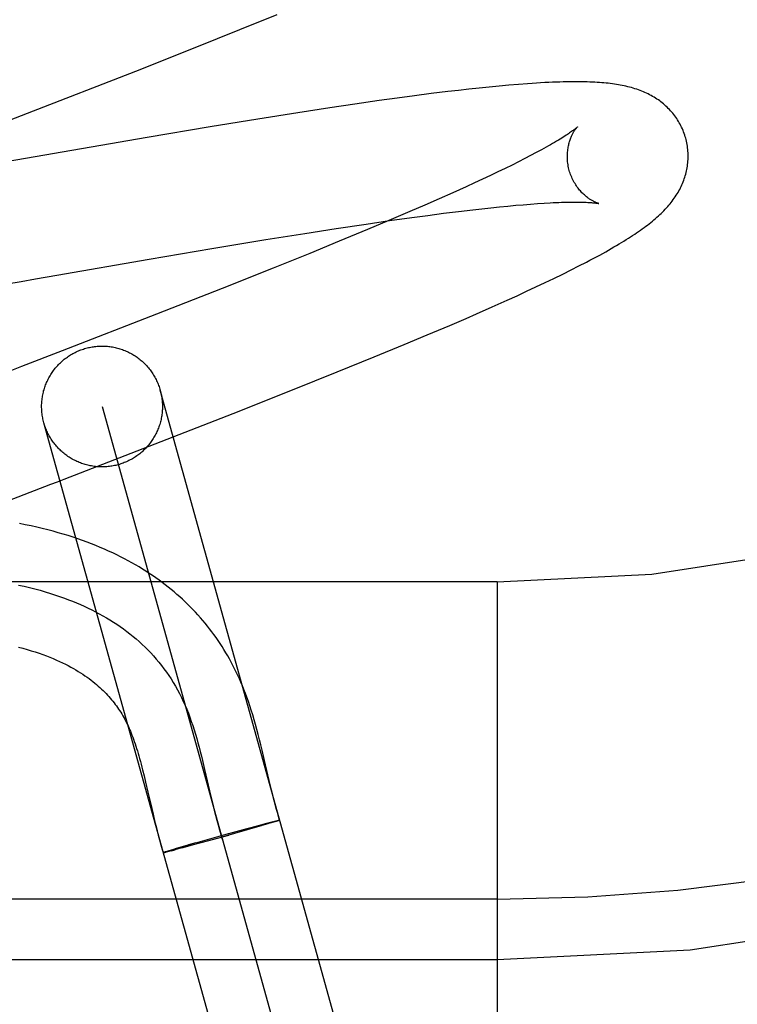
# Model space of a CAD drawing. Header units: inches. Extents: x 0 to 215, y 0 to 139.
# Tile 12 of 111: x 106.179 to 106.298, y 50.417 to 50.58. Entities that reach past the tile are written whole.
import ezdxf

# ---------------------------------------------------------------- set-up
doc = ezdxf.new("R2010")
doc.units = ezdxf.units.IN
doc.header["$LTSCALE"] = 11.804375
doc.header["$MEASUREMENT"] = 0
doc.linetypes.add('HIDDEN', pattern=[0.2, 0.1, -0.1])
doc.layers.add('DEFAULT_2', color=8, linetype='HIDDEN')

msp = doc.modelspace()

# ---------------------------------------------------------------- linework, layer by layer
at = {"layer": 'DEFAULT_2', "color": 8, "linetype": 'HIDDEN'}
for p, q in [((106.2157763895, 50.5781786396), (106.2219355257, 50.5806812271)), ((106.2083521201, 50.5752045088), (106.2157763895, 50.5781786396)), ((106.1985145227, 50.5713171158), (106.2083521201, 50.5752045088)), ((106.1805848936, 50.5643308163), (106.1985145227, 50.5713171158)), ((106.2536836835, 50.5683164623), (106.2519553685, 50.568120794)), ((106.2553748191, 50.56849944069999), (106.2536836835, 50.5683164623)), ((106.2570357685, 50.5686701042), (106.2553748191, 50.56849944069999)), ((106.2586727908, 50.56882854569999), (106.2570357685, 50.5686701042)), ((106.2602899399, 50.5689744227), (106.2586727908, 50.56882854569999)), ((106.2618749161, 50.5691058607), (106.2602899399, 50.5689744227)), ((106.2417965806, 50.56683103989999), (106.2388540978, 50.5664224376)), ((106.2446666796, 50.567216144), (106.2417965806, 50.56683103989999)), ((106.247464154, 50.56757695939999), (106.2446666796, 50.567216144)), ((106.2501866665, 50.5679123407), (106.247464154, 50.56757695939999)), ((106.2519553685, 50.568120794), (106.2501866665, 50.5679123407)), ((106.2306794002, 50.56522676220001), (106.2253503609, 50.5644085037)), ((106.2348239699, 50.5658430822), (106.2306794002, 50.56522676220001)), ((106.2388540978, 50.5664224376), (106.2348239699, 50.5658430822)), ((106.1704813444, 50.5604218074), (106.1805848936, 50.5643308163)), ((106.2187626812, 50.5633638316), (106.2108518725, 50.562070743)), ((106.2253503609, 50.5644085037), (106.2187626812, 50.5633638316)), ((106.2108518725, 50.562070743), (106.2004106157, 50.5603154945)), ((106.2004106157, 50.5603154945), (106.1802797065, 50.556834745)), ((106.1802797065, 50.556834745), (106.1767236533, 50.5562126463)), ((106.262936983, 50.5568270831), (106.2619077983, 50.5563046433)), ((106.2639090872, 50.5573298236), (106.262936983, 50.5568270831)), ((106.2648227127, 50.5578117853), (106.2639090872, 50.5573298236)), ((106.2596840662, 50.55520463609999), (106.2584915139, 50.5546283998)), ((106.2608231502, 50.5557635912), (106.2596840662, 50.55520463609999)), ((106.2619077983, 50.5563046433), (106.2608231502, 50.5557635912)), ((106.2572466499, 50.5540355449), (106.2559507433, 50.5534267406)), ((106.2584915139, 50.5546283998), (106.2572466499, 50.5540355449)), ((106.2532104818, 50.5521635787), (106.2510302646, 50.5511785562)), ((106.2546049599, 50.5528025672), (106.2532104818, 50.5521635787)), ((106.2559507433, 50.5534267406), (106.2546049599, 50.5528025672)), ((106.2510302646, 50.5511785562), (106.2487476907, 50.5501632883)), ((106.2463669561, 50.5491194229), (106.2438924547, 50.5480486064)), ((106.2487476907, 50.5501632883), (106.2463669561, 50.5491194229)), ((106.2558482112, 50.5485297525), (106.2573205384, 50.5486893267)), ((106.2573205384, 50.5486893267), (106.2587421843, 50.5488363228)), ((106.2587421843, 50.5488363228), (106.2601118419, 50.5489706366)), ((106.2601118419, 50.5489706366), (106.2614281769, 50.5490921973)), ((106.2614281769, 50.5490921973), (106.2626898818, 50.5492009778)), ((106.2626898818, 50.5492009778), (106.2638957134, 50.5492970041)), ((106.2638957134, 50.5492970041), (106.2650441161, 50.549380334)), ((106.2650441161, 50.549380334), (106.2661335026, 50.5494510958)), ((106.2438924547, 50.5480486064), (106.2404548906, 50.5465816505)), ((106.2405407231, 50.546558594), (106.2442370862, 50.5470755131)), ((106.2442370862, 50.5470755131), (106.2469054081, 50.5474348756)), ((106.2469054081, 50.5474348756), (106.2494794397, 50.5477689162)), ((106.2494794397, 50.5477689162), (106.2519546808, 50.548076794)), ((106.2519546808, 50.548076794), (106.2543265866, 50.54835774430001)), ((106.2543265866, 50.54835774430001), (106.2558482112, 50.5485297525)), ((106.2316978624, 50.545249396), (106.2366958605, 50.5460006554)), ((106.2366958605, 50.5460006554), (106.2405407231, 50.546558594)), ((106.2404548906, 50.5465816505), (106.2368691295, 50.54507324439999)), ((106.2200530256, 50.5434106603), (106.2265066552, 50.5444431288)), ((106.2265066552, 50.5444431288), (106.2316978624, 50.545249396)), ((106.2368691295, 50.54507324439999), (106.2321948, 50.54313479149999)), ((106.2111328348, 50.541940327), (106.2200530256, 50.5434106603)), ((106.2321948, 50.54313479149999), (106.2273266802, 50.5411437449)), ((106.2007733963, 50.5401861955), (106.2111328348, 50.541940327)), ((106.2273266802, 50.5411437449), (106.2212599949, 50.53869461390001)), ((106.1854673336, 50.5375363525), (106.2007733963, 50.5401861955)), ((106.2706017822, 50.5383957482), (106.2719103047, 50.5390578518)), ((106.2719103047, 50.5390578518), (106.2731318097, 50.5396887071)), ((106.1819147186, 50.5369154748), (106.1854673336, 50.5375363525)), ((106.2212599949, 50.53869461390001), (106.2128529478, 50.5353466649)), ((106.2677659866, 50.5370014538), (106.2692115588, 50.5377058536)), ((106.2692115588, 50.5377058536), (106.2706017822, 50.5383957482)), ((106.1771831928, 50.5360869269), (106.1795475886, 50.5365011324)), ((106.1795475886, 50.5365011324), (106.1819147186, 50.5369154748)), ((106.2632417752, 50.5348662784), (106.2647846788, 50.5355839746)), ((106.2647846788, 50.5355839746), (106.2662898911, 50.5362941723)), ((106.2662898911, 50.5362941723), (106.2677659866, 50.5370014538)), ((106.2128529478, 50.5353466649), (106.2019633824, 50.5310675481)), ((106.2600390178, 50.5334051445), (106.26165916, 50.5341397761)), ((106.26165916, 50.5341397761), (106.2632417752, 50.5348662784)), ((106.2549676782, 50.531155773), (106.2575422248, 50.5322889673)), ((106.2575422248, 50.5322889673), (106.2600390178, 50.5334051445)), ((106.2019633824, 50.5310675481), (106.1863367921, 50.5249955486)), ((106.2532087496, 50.5303906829), (106.2549676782, 50.531155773)), ((106.2467947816, 50.5276529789), (106.2505078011, 50.5292285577)), ((106.2505078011, 50.5292285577), (106.2532087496, 50.5303906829)), ((106.2429618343, 50.5260493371), (106.2467947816, 50.5276529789)), ((106.2380152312, 50.5240084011), (106.2429618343, 50.5260493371)), ((106.2318748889, 50.5215116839), (106.2380152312, 50.5240084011)), ((106.224470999, 50.51854396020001), (106.2318748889, 50.5215116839)), ((106.2534751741, 50.3354310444), (106.2025786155, 50.5184790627)), ((106.2146568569, 50.514664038), (106.224470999, 50.51854396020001)), ((106.1929441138, 50.51580018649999), (106.243838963, 50.3327583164)), ((106.1967587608, 50.50768810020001), (106.2146568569, 50.514664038)), ((106.2342061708, 50.330073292), (106.1833096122, 50.5131213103)), ((106.2583915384, 50.4867792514), (105.2583915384, 50.4867792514)), ((106.2583915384, 50.4867792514), (106.2583915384, 50.3617792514)), ((106.219854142, 50.4572317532), (106.2194495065, 50.4589410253)), ((106.2095772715, 50.45721753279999), (106.209935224, 50.4557285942)), ((106.209935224, 50.4557285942), (106.2109800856, 50.45123276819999)), ((106.1996619, 50.45565196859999), (106.1999085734, 50.4546577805)), ((106.1999085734, 50.4546577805), (106.2001575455, 50.45362194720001)), ((106.2001575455, 50.45362194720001), (106.2005410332, 50.4519828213)), ((106.221010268, 50.452279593), (106.2206296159, 50.4538855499)), ((106.2005410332, 50.4519828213), (106.2009462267, 50.4502283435)), ((106.2109800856, 50.45123276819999), (106.2113357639, 50.4497415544)), ((106.2009462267, 50.4502283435), (106.2013877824, 50.4483407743)), ((106.2013877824, 50.4483407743), (106.2017118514, 50.4469980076)), ((106.2139139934, 50.4451217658), (106.2169744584, 50.4459605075)), ((106.2168049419, 50.44591460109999), (106.2188246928, 50.4464591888)), ((106.2193026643, 50.4464014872), (106.2169815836, 50.4457351)), ((106.2176914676, 50.4459375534), (106.2175170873, 50.445887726)), ((106.2186941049, 50.4464244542), (106.2200080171, 50.4467731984)), ((106.2203865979, 50.4467186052), (106.2192607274, 50.4463893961)), ((106.2199745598, 50.4467641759), (106.2208167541, 50.4469835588)), ((106.2210157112, 50.4469060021), (106.2203420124, 50.4467055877)), ((106.2207424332, 50.4469646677), (106.2212578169, 50.4470965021)), ((106.2213934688, 50.4470203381), (106.2209562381, 50.44688795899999)), ((106.2212218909, 50.4470870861), (106.2215680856, 50.4471738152)), ((106.2216374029, 50.4470953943), (106.2213469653, 50.44700590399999)), ((106.2215222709, 50.4471628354), (106.2217518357, 50.4472192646)), ((106.2218183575, 50.4471516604), (106.2216002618, 50.4470835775)), ((106.2217183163, 50.4472106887), (106.2218850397, 50.4472512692)), ((106.2219437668, 50.4471915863), (106.2217807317, 50.4471401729)), ((106.2218529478, 50.44724314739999), (106.2220020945, 50.4472787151)), ((106.2220199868, 50.447216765), (106.2219083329, 50.44718065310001)), ((106.2221013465, 50.4472431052), (106.2220199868, 50.447216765)), ((106.2221456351, 50.4472580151), (106.2220697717, 50.447233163)), ((106.2221857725, 50.4472717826), (106.2221155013, 50.4472484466)), ((106.2222217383, 50.4472844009), (106.2221571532, 50.4472626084)), ((106.2221610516, 50.4473135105), (106.2222227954, 50.4473270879)), ((106.2222535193, 50.4472958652), (106.2221947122, 50.44727564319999)), ((106.2084501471, 50.4435907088), (106.2139011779, 50.4451183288)), ((106.2104250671, 50.44390278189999), (106.2139635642, 50.4448839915)), ((106.2169815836, 50.4457351), (106.2127559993, 50.4445473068)), ((106.217340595, 50.4458373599), (106.2169815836, 50.4457351)), ((106.2060247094, 50.4428940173), (106.2049733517, 50.44258582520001)), ((106.2061198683, 50.4427365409), (106.2050220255, 50.4424478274)), ((106.2058790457, 50.4428515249), (106.2075826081, 50.4433431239)), ((106.207863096, 50.44320410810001), (106.2060793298, 50.4427261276)), ((106.2084501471, 50.4435907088), (106.2072511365, 50.4432481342)), ((106.2077520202, 50.4433915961), (106.2079235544, 50.4434406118)), ((106.2105846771, 50.4439468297), (106.2078219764, 50.44319325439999)), ((106.2033272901, 50.44208092), (106.2034233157, 50.4421126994)), ((106.2033694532, 50.44209581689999), (106.2034772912, 50.4421302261)), ((106.2034031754, 50.4420407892), (106.2035141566, 50.4420666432)), ((106.2034772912, 50.4421302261), (106.2035970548, 50.4421685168)), ((106.2035141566, 50.4420666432), (106.203640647, 50.44209687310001)), ((106.2035970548, 50.4421685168), (106.2038058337, 50.4422339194)), ((106.203640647, 50.44209687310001), (106.2038369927, 50.4421455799)), ((106.2037332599, 50.44221182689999), (106.2040488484, 50.4423086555)), ((106.203782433, 50.4421314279), (106.2040846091, 50.44220726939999)), ((106.2039666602, 50.4422838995), (106.2044244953, 50.442422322)), ((106.2040232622, 50.4421912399), (106.204466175, 50.4423041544)), ((106.2043293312, 50.44239398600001), (106.2049733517, 50.44258582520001)), ((106.2043954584, 50.4422855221), (106.2050579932, 50.4424567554)), ((106.2583915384, 50.43427925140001), (106.1408915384, 50.43427925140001)), ((106.1483915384, 50.4242792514), (106.2583915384, 50.4242792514))]:
    msp.add_line(p, q, dxfattribs=at)
for points in [[(106.2895760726, 50.5602215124), (106.2895102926, 50.5604486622), (106.2894263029, 50.5607152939), (106.2893356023, 50.5609797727), (106.2892383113, 50.5612417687), (106.2891345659, 50.5615009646), (106.2890244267, 50.561757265), (106.2889079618, 50.56201057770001), (106.2887853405, 50.562260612), (106.2886567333, 50.5625071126), (106.2885222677, 50.5627499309), (106.2883820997, 50.5629888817), (106.2882363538, 50.5632238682), (106.2880851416, 50.5634548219), (106.2879286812, 50.5636815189), (106.2877672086, 50.5639037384), (106.2876008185, 50.5641214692), (106.2874296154, 50.5643346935), (106.2872538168, 50.56454326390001), (106.2870736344, 50.5647470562), (106.2868891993, 50.564946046), (106.2867006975, 50.5651401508), (106.2865081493, 50.5653294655), (106.2863115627, 50.5655140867), (106.2861111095, 50.565693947), (106.2859070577, 50.56586890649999), (106.285699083, 50.5660393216), (106.2854870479, 50.5662053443), (106.2852704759, 50.5663673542), (106.285048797, 50.5665257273), (106.2848218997, 50.5666804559), (106.284589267, 50.5668317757), (106.2843513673, 50.5669792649), (106.2841083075, 50.5671227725), (106.283860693, 50.5672618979), (106.283609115, 50.5673963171), (106.283353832, 50.56752593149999), (106.2830954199, 50.5676505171), (106.2828335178, 50.5677703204), (106.282567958, 50.5678854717), (106.2822985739, 50.5679960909), (106.2820250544, 50.5681023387), (106.2817474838, 50.56820421), (106.2814657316, 50.5683017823), (106.281179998, 50.5683950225), (106.2808904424, 50.5684839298), (106.2805970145, 50.5685685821), (106.2802996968, 50.5686490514), (106.2799985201, 50.5687254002), (106.2796935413, 50.5687976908), (106.2793846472, 50.5688660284), (106.2790718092, 50.5689304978), (106.2787548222, 50.5689912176), (106.2784335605, 50.5690482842), (106.2781077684, 50.5691018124), (106.2777772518, 50.5691518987), (106.2774417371, 50.5691986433), (106.2771011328, 50.5692421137), (106.2767547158, 50.5692824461), (106.2764019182, 50.5693197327), (106.2760420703, 50.5693540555), (106.2756744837, 50.569385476), (106.275298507, 50.5694140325), (106.274913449, 50.5694397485), (106.2745186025, 50.56946263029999), (106.2741132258, 50.5694826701), (106.2736965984, 50.5694998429), (106.2732679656, 50.5695141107), (106.2728265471, 50.5695254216), (106.2723715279, 50.5695337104), (106.271902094, 50.56953889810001), (106.2714173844, 50.5695408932), (106.2709165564, 50.5695395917), (106.2703986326, 50.56953487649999), (106.2698629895, 50.5695266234), (106.2693088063, 50.5695146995), (106.2687356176, 50.5694989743), (106.268142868, 50.5694793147), (106.2675300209, 50.5694555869), (106.2668965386, 50.5694276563), (106.2662418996, 50.5693953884), (106.2655652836, 50.5693586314), (106.2648670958, 50.56931730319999), (106.2641468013, 50.5692712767), (106.2634067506, 50.569220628), (106.2618749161, 50.5691058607)], [(106.2716487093, 50.56205940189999), (106.2716402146, 50.5620512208), (106.2716245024, 50.5620364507), (106.2716009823, 50.5620148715), (106.2715691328, 50.5619863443), (106.2715283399, 50.56195066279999), (106.2714781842, 50.56190780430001), (106.2714181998, 50.56185770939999), (106.2713479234, 50.5618003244), (106.2712668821, 50.5617355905), (106.2711746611, 50.5616634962), (106.271070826, 50.5615840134), (106.2709549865, 50.5614971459), (106.2708267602, 50.5614029), (106.2706857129, 50.5613012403), (106.2705314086, 50.5611921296), (106.2703634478, 50.5610755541), (106.2701813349, 50.5609514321), (106.2699849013, 50.5608199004), (106.2697738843, 50.5606810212), (106.2695481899, 50.5605349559), (106.2693077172, 50.5603818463), (106.2690524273, 50.5602218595), (106.2687823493, 50.5600551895), (106.2684973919, 50.5598819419), (106.2681975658, 50.55970227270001), (106.2678827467, 50.5595162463), (106.2675528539, 50.55932394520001), (106.2672078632, 50.5591254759), (106.2668477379, 50.5589209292), (106.2664725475, 50.5587104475), (106.2660823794, 50.5584941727), (106.2656772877, 50.5582722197), (106.2652574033, 50.55804473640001), (106.2648227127, 50.5578117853)], [(106.2703070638, 50.5548637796), (106.2702512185, 50.5550748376), (106.2701940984, 50.55531672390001), (106.2701440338, 50.5555594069), (106.2701011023, 50.55580210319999), (106.2700653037, 50.5560441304), (106.2700365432, 50.5562851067), (106.2700146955, 50.5565246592), (106.2699996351, 50.5567621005), (106.2699911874, 50.55699673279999), (106.2699891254, 50.5572282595), (106.2699931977, 50.5574563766), (106.2700031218, 50.5576804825), (106.2700185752, 50.5578999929), (106.2700392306, 50.5581146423), (106.2700647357, 50.5583240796), (106.2700947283, 50.558528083), (106.2701288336, 50.5587264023), (106.2701666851, 50.5589188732), (106.2702078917, 50.55910523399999), (106.2702521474, 50.5592856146), (106.2702991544, 50.5594601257), (106.2703485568, 50.55962863), (106.2704000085, 50.5597910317), (106.2704532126, 50.5599473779), (106.2705078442, 50.5600976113), (106.2705637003, 50.5602419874), (106.2706205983, 50.5603807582), (106.2706782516, 50.56051388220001), (106.2707364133, 50.5606414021), (106.2707948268, 50.5607633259), (106.2708532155, 50.5608796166), (106.2709114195, 50.5609904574), (106.2709692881, 50.56109602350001), (106.271026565, 50.5611962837), (106.2710830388, 50.5612912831), (106.2711384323, 50.56138095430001), (106.2711924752, 50.56146524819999), (106.271244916, 50.5615441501), (106.2712954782, 50.5616176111), (106.2713439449, 50.5616856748), (106.2713901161, 50.5617484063), (106.2714336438, 50.5618056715), (106.2714742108, 50.5618573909), (106.2715114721, 50.5619034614), (106.2715450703, 50.56194377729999), (106.2715746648, 50.561978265), (106.2715998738, 50.5620068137), (106.271620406, 50.5620294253), (106.2716359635, 50.5620460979), (106.2716461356, 50.5620567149), (106.2716505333, 50.5620611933)], [(106.2731318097, 50.5396887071), (106.2737118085, 50.53999309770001), (106.274272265, 50.5402904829), (106.2748138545, 50.5405811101), (106.2753372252, 50.5408652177), (106.2758430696, 50.5411430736), (106.2763320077, 50.5414149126), (106.2768048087, 50.5416810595), (106.2772621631, 50.541941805), (106.2777047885, 50.5421974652), (106.278133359, 50.5424483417), (106.2785485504, 50.5426947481), (106.2789510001, 50.5429369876), (106.2793413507, 50.5431753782), (106.2797202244, 50.5434102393), (106.2800881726, 50.5436418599), (106.2804457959, 50.5438705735), (106.2807934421, 50.54409656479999), (106.2811315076, 50.5443200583), (106.2814603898, 50.5445412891), (106.2817804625, 50.5447604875), (106.2820921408, 50.5449779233), (106.282395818, 50.54519386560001), (106.28269187, 50.5454085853), (106.2829806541, 50.545622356), (106.2832625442, 50.54583548), (106.2835379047, 50.5460482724), (106.2838070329, 50.546261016), (106.2840703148, 50.5464740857), (106.2843277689, 50.5466875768), (106.2845795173, 50.5469016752), (106.2848256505, 50.5471165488), (106.2850662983, 50.5473324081), (106.2853014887, 50.5475493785), (106.2855313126, 50.54776764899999), (106.28575572, 50.5479872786), (106.2859747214, 50.5482083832), (106.2861882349, 50.548430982), (106.286396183, 50.54865508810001), (106.2865985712, 50.54888079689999), (106.2867954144, 50.5491082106), (106.2869865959, 50.5493372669), (106.2871719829, 50.54956786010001), (106.2873516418, 50.5498001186), (106.2875255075, 50.5500340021), (106.2876937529, 50.5502697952), (106.2878564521, 50.5505076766), (106.2880136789, 50.5507478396), (106.2881656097, 50.5509906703), (106.2883118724, 50.55123568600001), (106.288452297, 50.5514826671), (106.2885865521, 50.5517310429), (106.2887143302, 50.5519801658), (106.2888356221, 50.5522298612), (106.2889502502, 50.5524795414), (106.2890585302, 50.5527296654), (106.2891605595, 50.5529802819), (106.2892566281, 50.5532319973), (106.2893469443, 50.553485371), (106.2894315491, 50.5537406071), (106.2895105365, 50.5539981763), (106.2895837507, 50.5542578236), (106.2896510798, 50.5545194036), (106.2897124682, 50.5547829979), (106.2897678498, 50.5550486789), (106.2898171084, 50.55531628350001), (106.2898601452, 50.5555857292), (106.2898968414, 50.5558567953), (106.2899270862, 50.55612923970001), (106.2899507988, 50.5564029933), (106.2899679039, 50.5566779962), (106.2899783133, 50.5569539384), (106.2899819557, 50.5572305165), (106.2899787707, 50.55750761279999), (106.2899687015, 50.5577850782), (106.2899517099, 50.55806267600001), (106.2899277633, 50.5583402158), (106.2898968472, 50.5586173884), (106.2898589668, 50.5588938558), (106.2898141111, 50.5591695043), (106.2897622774, 50.55944422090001), (106.2897035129, 50.5597176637), (106.2896378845, 50.5599894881), (106.2895760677, 50.5602215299)], [(106.2751463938, 50.5493988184), (106.2751596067, 50.5493959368), (106.2751707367, 50.5493933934), (106.2751728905, 50.5493928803), (106.2751665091, 50.5493945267), (106.2751520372, 50.549398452), (106.2751298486, 50.549404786), (106.2751003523, 50.5494136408), (106.2750638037, 50.5494251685), (106.2750204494, 50.5494395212), (106.2749706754, 50.5494567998), (106.2749148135, 50.5494771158), (106.2748532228, 50.5495005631), (106.2747862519, 50.54952723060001), (106.2747142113, 50.5495572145), (106.2746374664, 50.5495905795), (106.2745561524, 50.5496274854), (106.274470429, 50.5496680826), (106.2743805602, 50.5497124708), (106.2742867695, 50.5497607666), (106.2741893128, 50.5498130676), (106.2740884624, 50.5498694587), (106.2739843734, 50.54993008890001), (106.2738772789, 50.54999506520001), (106.2737672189, 50.5500646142), (106.2736542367, 50.5501389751), (106.2735385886, 50.5502182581), (106.2734204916, 50.55030260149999), (106.2733001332, 50.55039217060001), (106.2731777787, 50.5504870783), (106.2730534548, 50.5505876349), (106.272927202, 50.5506941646), (106.2727993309, 50.5508067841), (106.2726700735, 50.5509256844), (106.2725397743, 50.5510509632), (106.2724088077, 50.5511826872), (106.2722773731, 50.5513211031), (106.2721456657, 50.551466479), (106.2720141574, 50.5516187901), (106.271883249, 50.5517780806), (106.2717533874, 50.5519443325), (106.2716249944, 50.55211754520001), (106.2714985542, 50.5522975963), (106.2713744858, 50.5524844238), (106.2712533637, 50.5526776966), (106.2711357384, 50.55287704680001), (106.2710219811, 50.5530823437), (106.2709124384, 50.5532934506), (106.2708076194, 50.5535098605), (106.2707079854, 50.5537310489), (106.2706138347, 50.5539567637), (106.2705254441, 50.5541867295), (106.270443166, 50.55442036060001), (106.2703673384, 50.5546569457), (106.2703070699, 50.5548637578)], [(106.2661335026, 50.5494510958), (106.2671625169, 50.54950951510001), (106.2676540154, 50.5495341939), (106.2681299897, 50.5495559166), (106.2685903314, 50.5495747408), (106.2690349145, 50.54959072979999), (106.2694636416, 50.54960395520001), (106.26987643, 50.5496144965), (106.2702732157, 50.5496224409), (106.270653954, 50.5496278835), (106.2710186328, 50.5496309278), (106.2713671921, 50.5496316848), (106.2716996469, 50.54963027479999), (106.2720158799, 50.5496268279), (106.2723158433, 50.54962148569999), (106.2725995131, 50.5496144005), (106.2728668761, 50.5496057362), (106.2731180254, 50.5495956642), (106.273353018, 50.54958436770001), (106.2735720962, 50.5495720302), (106.2737754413, 50.5495588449), (106.2739633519, 50.5495450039), (106.2741360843, 50.54953070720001), (106.2742939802, 50.5495161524), (106.2744373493, 50.54950154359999), (106.2745665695, 50.5494870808), (106.2746819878, 50.54947296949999), (106.2747840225, 50.5494594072), (106.2748730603, 50.5494465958), (106.2749495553, 50.5494347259), (106.2750139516, 50.549423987), (106.2750666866, 50.549414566), (106.2751081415, 50.5494066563), (106.2751389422, 50.5494003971), (106.2751463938, 50.5493988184)], [(106.1902654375, 50.5254339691), (106.1904705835, 50.5254886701), (106.190676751, 50.52553898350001), (106.1908839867, 50.5255849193), (106.1910921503, 50.5256264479), (106.1913011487, 50.5256635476), (106.1915108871, 50.5256962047), (106.1917212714, 50.52572440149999), (106.1919322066, 50.5257481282), (106.1921435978, 50.5257673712), (106.1923553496, 50.5257821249), (106.1925673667, 50.5257923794), (106.1927795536, 50.5257981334), (106.1929918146, 50.52579938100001), (106.1932040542, 50.5257961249), (106.1934161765, 50.5257883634), (106.1936280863, 50.52577610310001), (106.1938396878, 50.5257593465), (106.1940508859, 50.525738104), (106.1942615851, 50.52571238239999), (106.1944716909, 50.5256821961), (106.1946811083, 50.5256475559), (106.1948897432, 50.52560848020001), (106.1950975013, 50.5255649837), (106.1953042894, 50.5255170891), (106.1955100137, 50.5254648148), (106.1957145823, 50.5254081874), (106.1959179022, 50.5253472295), (106.1961198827, 50.52528197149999), (106.1963204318, 50.52521243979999), (106.1965194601, 50.5251386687), (106.196716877, 50.5250606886), (106.1969125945, 50.5249785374), (106.1971065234, 50.5248922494), (106.1972985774, 50.5248018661), (106.1974886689, 50.52470742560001), (106.1976767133, 50.5246089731), (106.1978626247, 50.5245065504), (106.1980463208, 50.5244002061), (106.1982277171, 50.52428998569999), (106.1984067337, 50.5241759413), (106.1985832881, 50.5240581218), (106.1987573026, 50.5239365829), (106.1989286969, 50.5238113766), (106.1990973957, 50.523682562), (106.1992633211, 50.5235501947), (106.1994264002, 50.5234143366), (106.1995865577, 50.5232750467), (106.1997437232, 50.52313239), (106.1998978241, 50.5229864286), (106.2000487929, 50.5228372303), (106.2001965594, 50.5226848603), (106.2003410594, 50.5225293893), (106.2004822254, 50.5223708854), (106.2006199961, 50.52220942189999), (106.2007543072, 50.5220450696), (106.2008851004, 50.5218779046), (106.2010123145, 50.52170800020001), (106.2011358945, 50.52153543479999), (106.2012557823, 50.5213602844), (106.2013719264, 50.5211826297), (106.2014842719, 50.52100254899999), (106.2015927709, 50.5208201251), (106.2016973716, 50.5206354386), (106.2017980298, 50.5204485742), (106.2018946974, 50.5202596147), (106.2019873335, 50.5200686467), (106.2020758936, 50.5198757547), (106.2021603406, 50.519681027), (106.2022406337, 50.5194845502), (106.2023167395, 50.5192864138), (106.2023886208, 50.5190867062), (106.2024562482, 50.5188855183), (106.2025195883, 50.5186829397), (106.2025786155, 50.5184790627)], [(106.1863367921, 50.5249955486), (106.1796144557, 50.5223955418), (106.1784971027, 50.52196359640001), (106.1773811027, 50.521532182), (106.176266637, 50.5211013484), (106.1630780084, 50.5159945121)], [(106.1833096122, 50.5131213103), (106.1832549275, 50.5133263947), (106.1832046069, 50.5135325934), (106.1831586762, 50.5137398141), (106.1831171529, 50.5139479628), (106.1830800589, 50.5141569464), (106.1830474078, 50.5143666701), (106.1830192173, 50.5145770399), (106.1829954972, 50.5147879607), (106.1829762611, 50.5149993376), (106.1829615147, 50.51521107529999), (106.1829512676, 50.51542307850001), (106.1829455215, 50.5156352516), (106.1829442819, 50.515847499), (106.1829475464, 50.5160597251), (106.1829553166, 50.5162718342), (106.1829675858, 50.5164837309), (106.1829843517, 50.51669531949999), (106.1830056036, 50.5169065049), (106.183031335, 50.5171171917), (106.1830615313, 50.5173272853), (106.1830961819, 50.5175366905), (106.1831352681, 50.5177453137), (106.1831787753, 50.51795306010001), (106.183226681, 50.5181598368), (106.1832789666, 50.51836555), (106.1833356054, 50.5185701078), (106.1833965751, 50.518773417), (106.1834618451, 50.5189753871), (106.1835313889, 50.519175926), (106.1836051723, 50.5193749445), (106.1836831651, 50.5195723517), (106.183765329, 50.5197680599), (106.1838516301, 50.5199619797), (106.1839420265, 50.520154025), (106.1840364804, 50.5203441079), (106.1841349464, 50.5205321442), (106.1842373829, 50.5207180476), (106.184343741, 50.52090173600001), (106.1844539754, 50.521083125), (106.184568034, 50.5212621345), (106.1846858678, 50.5214386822), (106.1848074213, 50.5216126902), (106.1849326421, 50.5217840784), (106.1850614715, 50.5219527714), (106.1851938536, 50.5221186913), (106.1853297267, 50.52228176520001), (106.1854690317, 50.52244191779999), (106.1856117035, 50.5225990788), (106.1857576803, 50.5227531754), (106.1859068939, 50.5229041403), (106.1860592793, 50.5230519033), (106.1862147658, 50.5231964), (106.1863732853, 50.52333756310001), (106.1865347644, 50.5234753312), (106.1866991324, 50.52360964), (106.1868663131, 50.5237404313), (106.1870362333, 50.5238676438), (106.1872088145, 50.5239912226), (106.1873839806, 50.5241111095), (106.1875616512, 50.524227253), (106.1877417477, 50.5243395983), (106.1879241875, 50.5244480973), (106.1881088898, 50.5245526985), (106.18829577, 50.5246533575), (106.1884847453, 50.52475002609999), (106.1886757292, 50.5248426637), (106.1888686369, 50.5249312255), (106.1890633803, 50.5250156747), (106.1892598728, 50.52509597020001), (106.1894580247, 50.5251720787), (106.1896577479, 50.5252439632), (106.1898589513, 50.52531159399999), (106.1900614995, 50.5253749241), (106.1902654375, 50.5254339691)], [(106.2025786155, 50.5184790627), (106.2026333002, 50.5182739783), (106.2026836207, 50.5180677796), (106.2027295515, 50.5178605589), (106.2027710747, 50.51765241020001), (106.2028081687, 50.5174434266), (106.2028408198, 50.5172337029), (106.2028690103, 50.51702333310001), (106.2028927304, 50.5168124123), (106.2029119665, 50.5166010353), (106.202926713, 50.5163892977), (106.20293696, 50.51617729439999), (106.2029427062, 50.5159651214), (106.2029439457, 50.51575287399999), (106.2029406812, 50.5155406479), (106.2029329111, 50.5153285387), (106.2029206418, 50.5151166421), (106.2029038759, 50.5149050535), (106.202882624, 50.5146938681), (106.2028568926, 50.5144831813), (106.2028266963, 50.5142730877), (106.2027920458, 50.5140636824), (106.2027529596, 50.51385505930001), (106.2027094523, 50.5136473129), (106.2026615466, 50.5134405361), (106.2026092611, 50.5132348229), (106.2025526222, 50.5130302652), (106.2024916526, 50.512826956), (106.2024263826, 50.5126249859), (106.2023568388, 50.5124244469), (106.2022830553, 50.5122254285), (106.2022050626, 50.5120280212), (106.2021228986, 50.511832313), (106.2020365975, 50.51163839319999), (106.2019462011, 50.511446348), (106.2018517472, 50.5112562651), (106.2017532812, 50.5110682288), (106.2016508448, 50.5108823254), (106.2015444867, 50.510698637), (106.2014342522, 50.510517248), (106.2013201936, 50.5103382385), (106.2012023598, 50.5101616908), (106.2010808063, 50.50998768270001), (106.2009555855, 50.5098162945), (106.2008267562, 50.5096476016), (106.200694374, 50.5094816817), (106.200558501, 50.5093186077), (106.200419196, 50.5091584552), (106.2002765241, 50.5090012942), (106.2001305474, 50.5088471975), (106.1999813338, 50.5086962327), (106.1998289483, 50.5085484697), (106.1996734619, 50.508403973), (106.1995149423, 50.5082628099), (106.1993534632, 50.5081250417), (106.1991890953, 50.5079907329), (106.1990219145, 50.5078599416), (106.1988519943, 50.5077327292), (106.1986794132, 50.5076091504), (106.198504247, 50.50748926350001), (106.1983265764, 50.5073731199), (106.1981464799, 50.5072607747), (106.1979640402, 50.50715227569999), (106.1977793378, 50.5070476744), (106.1975924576, 50.5069470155), (106.1974034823, 50.5068503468), (106.1972124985, 50.5067577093), (106.1970195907, 50.5066691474), (106.1968248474, 50.5065846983), (106.1966283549, 50.5065044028), (106.1964302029, 50.5064282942), (106.1962304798, 50.5063564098), (106.1960292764, 50.5062887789), (106.1958267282, 50.5062254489), (106.1956227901, 50.5061664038)], [(106.1956227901, 50.5061664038), (106.1954176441, 50.5061117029), (106.1952114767, 50.5060613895), (106.1950042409, 50.5060154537), (106.1947960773, 50.5059739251), (106.194587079, 50.5059368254), (106.1943773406, 50.5059041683), (106.1941669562, 50.5058759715), (106.1939560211, 50.5058522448), (106.1937446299, 50.50583300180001), (106.1935328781, 50.50581824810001), (106.1933208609, 50.50580799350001), (106.193108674, 50.5058022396), (106.192896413, 50.5058009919), (106.1926841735, 50.505804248), (106.1924720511, 50.5058120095), (106.1922601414, 50.5058242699), (106.1920485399, 50.50584102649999), (106.1918373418, 50.5058622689), (106.1916266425, 50.5058879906), (106.1914165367, 50.5059181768), (106.1912071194, 50.5059528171), (106.1909984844, 50.5059918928), (106.1907907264, 50.5060353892), (106.1905839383, 50.5060832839), (106.1903782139, 50.5061355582), (106.1901736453, 50.50619218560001), (106.1899703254, 50.5062531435), (106.1897683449, 50.5063184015), (106.1895677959, 50.5063879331), (106.1893687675, 50.5064617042), (106.1891713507, 50.5065396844), (106.1889756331, 50.5066218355), (106.1887817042, 50.5067081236), (106.1885896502, 50.5067985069), (106.1883995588, 50.5068929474), (106.1882115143, 50.50699139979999), (106.1880256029, 50.50709382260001), (106.1878419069, 50.5072001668), (106.1876605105, 50.5073103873), (106.1874814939, 50.5074244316), (106.1873049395, 50.5075422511), (106.187130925, 50.5076637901), (106.1869595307, 50.5077889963), (106.1867908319, 50.5079178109), (106.1866249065, 50.5080501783), (106.1864618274, 50.5081860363), (106.18630167, 50.5083253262), (106.1861445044, 50.5084679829), (106.1859904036, 50.5086139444), (106.1858394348, 50.5087631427), (106.1856916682, 50.50891551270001), (106.1855471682, 50.5090709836), (106.1854060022, 50.5092294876), (106.1852682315, 50.50939095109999), (106.1851339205, 50.5095553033), (106.1850031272, 50.5097224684), (106.1848759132, 50.5098923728), (106.1847523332, 50.5100649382), (106.1846324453, 50.51024008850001), (106.1845163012, 50.51041774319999), (106.1844039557, 50.51059782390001), (106.1842954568, 50.5107802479), (106.184190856, 50.51096493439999), (106.1840901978, 50.5111517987), (106.1839935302, 50.5113407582), (106.1839008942, 50.5115317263), (106.1838123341, 50.5117246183), (106.183727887, 50.51191934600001), (106.183647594, 50.5121158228), (106.1835714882, 50.5123139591), (106.1834996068, 50.5125136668), (106.1834319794, 50.5127148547), (106.1833686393, 50.5129174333), (106.1833096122, 50.5131213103)], [(106.168118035, 50.4965999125), (106.1844389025, 50.50292197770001), (106.185551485, 50.5033520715), (106.1866660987, 50.5037829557), (106.1967587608, 50.50768810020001)], [(106.2194495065, 50.4589410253), (106.2192409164, 50.4597968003), (106.2190278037, 50.4606489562), (106.2188100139, 50.4614943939), (106.2185874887, 50.4623299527), (106.2183602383, 50.4631528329), (106.2181285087, 50.4639601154), (106.2178926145, 50.46474914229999), (106.2176531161, 50.4655171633), (106.2174107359, 50.46626174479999), (106.2171665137, 50.4669801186), (106.2169213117, 50.4676707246), (106.2166770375, 50.4683297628), (106.216432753, 50.4689615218), (106.2161890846, 50.4695660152), (106.2159426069, 50.4701528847), (106.2156910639, 50.4707278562), (106.2154343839, 50.4712915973), (106.21516982, 50.4718504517), (106.2148985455, 50.4724020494), (106.2146207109, 50.47294633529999), (106.2143364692, 50.4734832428), (106.214046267, 50.4740121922), (106.2137494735, 50.47453456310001), (106.2134455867, 50.4750513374), (106.2131344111, 50.4755628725), (106.2128154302, 50.4760699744), (106.2124889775, 50.47657206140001), (106.2121551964, 50.4770689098), (106.2118142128, 50.4775603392), (106.2114662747, 50.4780460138), (106.2111111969, 50.47852620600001), (106.2107489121, 50.47900100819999), (106.2103792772, 50.47947060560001), (106.2100021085, 50.4799352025), (106.2096174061, 50.4803947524), (106.2092250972, 50.4808492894), (106.2088251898, 50.4812987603), (106.2084176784, 50.4817431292), (106.2080025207, 50.4821823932), (106.207579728, 50.4826164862), (106.2071491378, 50.4830455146), (106.2067106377, 50.4834695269), (106.2062640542, 50.4838886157), (106.2058092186, 50.4843028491), (106.2053459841, 50.4847122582), (106.2048741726, 50.4851168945), (106.2043936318, 50.4855167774), (106.2039041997, 50.4859119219), (106.2034057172, 50.4863023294), (106.2028980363, 50.4866879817), (106.2023809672, 50.4870688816), (106.2018543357, 50.4874450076), (106.2013179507, 50.4878163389), (106.200771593, 50.48818286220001), (106.200215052, 50.4885445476), (106.1996481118, 50.4889013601), (106.1990705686, 50.48925324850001), (106.1984822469, 50.4896001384), (106.1978828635, 50.4899420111), (106.1972721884, 50.49027880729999), (106.1966498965, 50.490610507), (106.1960156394, 50.4909370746), (106.1953691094, 50.4912584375), (106.1947099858, 50.4915745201), (106.1940379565, 50.49188523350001), (106.1933527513, 50.492190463), (106.1926539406, 50.4924901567), (106.191941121, 50.4927842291), (106.1912138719, 50.49307257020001), (106.1904717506, 50.4933550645), (106.1897143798, 50.4936315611), (106.1889414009, 50.4939018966), (106.1881523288, 50.4941659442), (106.1873467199, 50.49442354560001), (106.1865240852, 50.4946745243), (106.1856839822, 50.4949186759), (106.1848258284, 50.4951558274), (106.1839491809, 50.4953857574), (106.1830531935, 50.49560833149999), (106.1821369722, 50.4958233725), (106.1812002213, 50.4960305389), (106.1802421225, 50.4962295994), (106.1792633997, 50.4964200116)], [(106.1791386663, 50.4862452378), (106.1800346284, 50.4860459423), (106.1809233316, 50.4858347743), (106.1818044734, 50.4856115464), (106.1826777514, 50.4853760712), (106.183542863, 50.48512816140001), (106.1843995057, 50.48486762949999), (106.1852473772, 50.48459428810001), (106.1860861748, 50.4843079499), (106.1867545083, 50.484067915), (106.1874166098, 50.4838192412), (106.1880723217, 50.4835618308), (106.1887214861, 50.4832955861), (106.1893639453, 50.4830204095), (106.1899995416, 50.4827362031), (106.1906281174, 50.4824428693), (106.1912495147, 50.4821403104), (106.191863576, 50.4818284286), (106.1924701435, 50.4815071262), (106.1930690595, 50.4811763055), (106.1936601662, 50.4808358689), (106.194243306, 50.48048571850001), (106.194818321, 50.4801257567), (106.1953850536, 50.4797558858), (106.195943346, 50.479376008), (106.1964930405, 50.4789860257), (106.1970339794, 50.478585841), (106.197566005, 50.4781753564), (106.1980889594, 50.4777544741), (106.1986026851, 50.4773230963), (106.1991070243, 50.4768811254), (106.1996018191, 50.47642846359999), (106.200086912, 50.4759650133), (106.2005621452, 50.4754906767), (106.201027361, 50.4750053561), (106.2014824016, 50.4745089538), (106.2019271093, 50.4740013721), (106.2023613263, 50.4734825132), (106.202784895, 50.4729522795), (106.2031976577, 50.47241057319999), (106.2035994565, 50.4718572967), (106.2039901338, 50.4712923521), (106.2043695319, 50.47071564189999), (106.2047374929, 50.4701270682), (106.2050938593, 50.4695265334), (106.2054384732, 50.4689139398), (106.2057711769, 50.4682891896), (106.2060918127, 50.4676521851), (106.206400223, 50.46700282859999), (106.2066962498, 50.46634102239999), (106.2069698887, 50.46569126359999), (106.207232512, 50.4650304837), (106.2074847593, 50.4643593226), (106.2077272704, 50.4636784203), (106.2079606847, 50.4629884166), (106.208185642, 50.4622899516), (106.2084027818, 50.4615836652), (106.2086127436, 50.4608701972), (106.2088161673, 50.4601501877), (106.2090136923, 50.4594242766), (106.2092059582, 50.4586931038), (106.2093936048, 50.4579573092), (106.2095772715, 50.45721753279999)], [(106.1790866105, 50.4759855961), (106.1798240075, 50.4757898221), (106.1805360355, 50.4755887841), (106.1812229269, 50.4753830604), (106.1818853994, 50.4751730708), (106.1825239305, 50.4749592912), (106.1831395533, 50.4747420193), (106.1837332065, 50.47452154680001), (106.1843055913, 50.4742982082), (106.1848575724, 50.4740722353), (106.1853895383, 50.4738440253), (106.1859020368, 50.4736139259), (106.1863956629, 50.4733822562), (106.1868708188, 50.4731494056), (106.1873286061, 50.4729153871), (106.1877698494, 50.4726802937), (106.1881955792, 50.4724440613), (106.1886068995, 50.4722065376), (106.1890043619, 50.4719678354), (106.1893886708, 50.4717279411), (106.1897602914, 50.4714869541), (106.1901197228, 50.4712449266), (106.1904674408, 50.47100189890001), (106.1908040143, 50.4707578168), (106.1911297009, 50.4705128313), (106.19144484, 50.4702670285), (106.1917497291, 50.4700205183), (106.1920446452, 50.4697734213), (106.1923299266, 50.4695257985), (106.1926058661, 50.4692777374), (106.1928728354, 50.46902923), (106.1931311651, 50.4687802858), (106.1933812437, 50.46853084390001), (106.1936233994, 50.4682808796), (106.1938580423, 50.4680302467), (106.1940855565, 50.4677787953), (106.19430623, 50.4675264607), (106.1945204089, 50.4672730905), (106.1947282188, 50.4670187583), (106.1949298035, 50.4667635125), (106.1951254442, 50.4665072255), (106.1953151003, 50.4662501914), (106.1954998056, 50.465991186), (106.1956801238, 50.4657294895), (106.1958571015, 50.46546355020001), (106.1960320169, 50.4651912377), (106.1962043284, 50.4649131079), (106.1963748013, 50.4646275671), (106.1965407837, 50.464338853), (106.1967004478, 50.46405037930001), (106.1968528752, 50.4637643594), (106.1969957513, 50.4634860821), (106.1971320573, 50.4632106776), (106.1972629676, 50.4629363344), (106.1973906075, 50.4626588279), (106.1975178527, 50.4623714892), (106.1976449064, 50.4620731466), (106.1977735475, 50.4617590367), (106.197902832, 50.4614308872), (106.1980320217, 50.46109023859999), (106.1981609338, 50.4607373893), (106.1982891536, 50.4603734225), (106.1984166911, 50.4599983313), (106.198543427, 50.4596125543), (106.1986694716, 50.4592158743), (106.1987949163, 50.4588082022), (106.1989198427, 50.4583895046), (106.1990443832, 50.4579595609), (106.1991684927, 50.45751878), (106.1992922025, 50.4570674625), (106.1994156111, 50.4566057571), (106.1995387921, 50.4561339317), (106.1996619, 50.45565196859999)], [(106.2206296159, 50.4538855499), (106.2202456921, 50.4555417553), (106.219854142, 50.4572317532)], [(106.2223467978, 50.4473408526), (106.2221678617, 50.4479229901), (106.2219719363, 50.4485901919), (106.2217770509, 50.4492841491), (106.2215835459, 50.4500021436), (106.2213915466, 50.4507413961), (106.2212006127, 50.4515009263), (106.221010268, 50.452279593)], [(106.2113357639, 50.4497415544), (106.2115178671, 50.4490002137), (106.2117245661, 50.4481808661), (106.2119367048, 50.44736696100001), (106.2121551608, 50.4465593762), (106.2123808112, 50.4457589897), (106.2126145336, 50.4449666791), (106.2128572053, 50.4441833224)], [(106.2017118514, 50.4469980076), (106.2018855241, 50.4462983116), (106.2020685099, 50.4455781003), (106.2022621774, 50.4448362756), (106.2024680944, 50.4440715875), (106.2026879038, 50.4432832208), (106.2029236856, 50.4424698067), (106.2030702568, 50.4419808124)], [(106.2219717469, 50.447271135), (106.2220544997, 50.4472907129), (106.2221027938, 50.447301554), (106.2221469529, 50.4473112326), (106.2221869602, 50.4473197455)], [(106.2221981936, 50.4473212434), (106.2222544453, 50.4473332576), (106.2222818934, 50.4473382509), (106.2223051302, 50.4473420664), (106.2223241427, 50.44734470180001), (106.2223389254, 50.4473461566), (106.222349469, 50.4473464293), (106.2223557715, 50.4473455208), (106.2223577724, 50.4473438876)], [(106.2223467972, 50.4473408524), (106.2223462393, 50.447338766), (106.222341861, 50.44733491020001), (106.2223333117, 50.4473298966), (106.2223205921, 50.4473237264), (106.2223037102, 50.4473164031), (106.2222826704, 50.447307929), (106.2222574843, 50.4472983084), (106.2222281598, 50.4472875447)], [(106.2222312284, 50.4473278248), (106.222260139, 50.4473332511), (106.2222849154, 50.4473375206), (106.2223055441, 50.4473406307), (106.2223220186, 50.4473425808), (106.2223343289, 50.4473433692), (106.2223424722, 50.4473429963), (106.222346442, 50.4473414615)], [(106.2223578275, 50.4473434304), (106.2223556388, 50.4473401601), (106.2223492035, 50.4473357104), (106.2223385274, 50.4473300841), (106.2223236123, 50.4473232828), (106.2223044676, 50.4473153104), (106.2222810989, 50.4473061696), (106.2222535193, 50.4472958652)], [(106.2031743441, 50.44202881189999), (106.2031473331, 50.4420187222), (106.2031243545, 50.4420097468), (106.2031054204, 50.4420018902), (106.2030905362, 50.4419951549), (106.2030797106, 50.4419895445), (106.2030729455, 50.4419850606), (106.2030702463, 50.4419817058)], [(106.2030716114, 50.4419794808), (106.2030770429, 50.4419783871), (106.2030865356, 50.4419784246), (106.2031000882, 50.4419795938), (106.2031176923, 50.4419818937), (106.203139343, 50.4419853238), (106.2031650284, 50.4419898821), (106.2031947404, 50.4419955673), (106.2032623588, 50.4420108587)], [(106.2030887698, 50.4419861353), (106.2030900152, 50.4419889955), (106.2030953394, 50.4419930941), (106.2031047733, 50.4419983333), (106.2031183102, 50.4420047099), (106.2031359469, 50.4420122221), (106.2031576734, 50.44202086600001), (106.203183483, 50.4420306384), (106.2032133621, 50.4420415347), (106.2032473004, 50.4420535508), (106.203285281, 50.4420666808), (106.2033272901, 50.44208092)], [(106.2032267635, 50.44200354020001), (106.2031952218, 50.4419973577), (106.2031677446, 50.4419923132), (106.2031443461, 50.4419884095), (106.2031250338, 50.4419856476), (106.2031098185, 50.4419840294), (106.2030987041, 50.4419835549), (106.2030916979, 50.4419842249), (106.2030887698, 50.4419861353)], [(106.2032284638, 50.4420023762), (106.2032661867, 50.4420103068), (106.2033078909, 50.4420193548), (106.203353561, 50.44202951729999), (106.2034449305, 50.4420514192)]]:
    msp.add_lwpolyline(points, dxfattribs=at)
for radius, start in [(0.375, 270), (0.3125, 270), (0.3025, 269.999999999), (0.25, 270)]:
    msp.add_arc((106.2583915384, 50.7367792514), radius, start, 360, dxfattribs=at)

doc.saveas('drawing.dxf')
